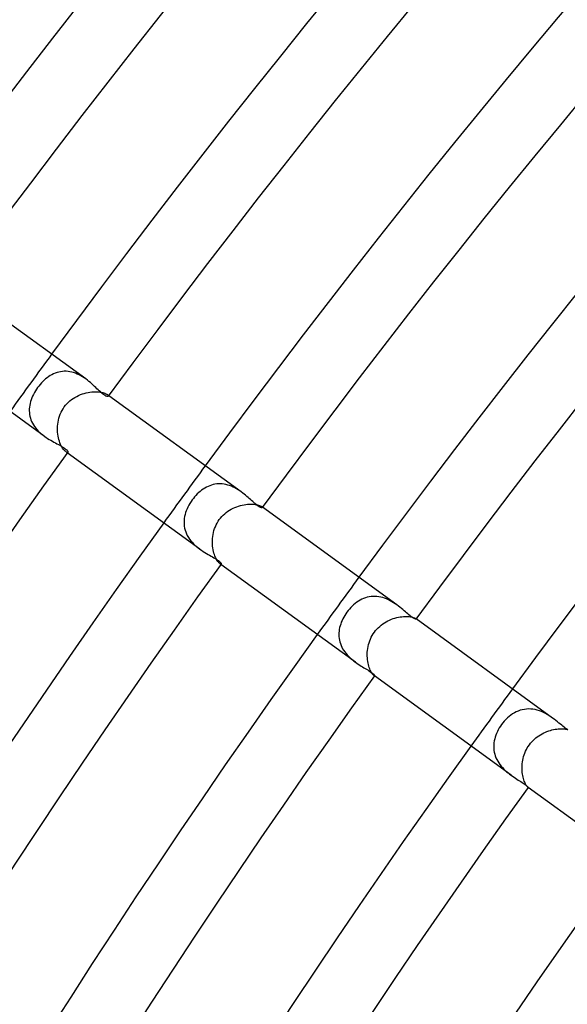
# Model space of a CAD drawing. Header units: millimetres. Extents: x -660 to 660, y -630 to 630.
# Tile 27 of 125: x -393 to -362, y 250 to 306. Entities that reach past the tile are written whole.
import ezdxf

# ---------------------------------------------------------------- set-up
doc = ezdxf.new("R2010")
doc.units = ezdxf.units.MM
doc.layers.add('HIDDEN', color=7, linetype='Continuous')
doc.layers.add('THICK', color=7, linetype='Continuous')

msp = doc.modelspace()

# ---------------------------------------------------------------- linework, layer by layer
at = {"layer": 'HIDDEN'}
for p, q in [((-391.178, 285.53), (-391.27, 285.477)), ((-391.083, 285.576), (-391.178, 285.53)), ((-390.987, 285.617), (-391.083, 285.576)), ((-390.888, 285.651), (-390.987, 285.617)), ((-390.787, 285.679), (-390.888, 285.651)), ((-390.685, 285.7), (-390.787, 285.679)), ((-390.582, 285.714), (-390.685, 285.7)), ((-390.478, 285.721), (-390.582, 285.714)), ((-390.373, 285.72), (-390.478, 285.721)), ((-390.266, 285.712), (-390.373, 285.72)), ((-390.159, 285.697), (-390.266, 285.712)), ((-390.053, 285.675), (-390.159, 285.697)), ((-389.948, 285.645), (-390.053, 285.675)), ((-389.844, 285.61), (-389.948, 285.645)), ((-389.741, 285.568), (-389.844, 285.61)), ((-389.639, 285.52), (-389.741, 285.568)), ((-389.54, 285.467), (-389.639, 285.52)), ((-391.85, 284.976), (-391.922, 284.888)), ((-391.775, 285.06), (-391.85, 284.976)), ((-391.697, 285.14), (-391.775, 285.06)), ((-391.617, 285.217), (-391.697, 285.14)), ((-391.534, 285.289), (-391.617, 285.217)), ((-391.448, 285.357), (-391.534, 285.289)), ((-391.36, 285.42), (-391.448, 285.357)), ((-391.27, 285.477), (-391.36, 285.42)), ((-389.444, 285.41), (-389.54, 285.467)), ((-389.351, 285.35), (-389.444, 285.41)), ((-389.26, 285.286), (-389.351, 285.35)), ((-392.226, 284.413), (-392.274, 284.313)), ((-392.173, 284.512), (-392.226, 284.413)), ((-392.116, 284.609), (-392.173, 284.512)), ((-392.055, 284.704), (-392.116, 284.609)), ((-391.99, 284.798), (-392.055, 284.704)), ((-391.922, 284.888), (-391.99, 284.798)), ((-389.669, 284.353), (-389.563, 284.398)), ((-389.563, 284.398), (-389.455, 284.438)), ((-389.455, 284.438), (-389.347, 284.472)), ((-389.347, 284.472), (-389.239, 284.5)), ((-389.239, 284.5), (-389.131, 284.523)), ((-389.131, 284.523), (-389.024, 284.541)), ((-389.024, 284.541), (-388.919, 284.554)), ((-388.919, 284.554), (-388.817, 284.561)), ((-388.817, 284.561), (-388.718, 284.564)), ((-388.718, 284.564), (-388.623, 284.561)), ((-388.623, 284.561), (-388.533, 284.555)), ((-388.533, 284.555), (-388.448, 284.544)), ((-388.448, 284.544), (-388.369, 284.531)), ((-388.369, 284.531), (-388.298, 284.514)), ((-388.298, 284.514), (-388.233, 284.495)), ((-388.233, 284.495), (-388.175, 284.474)), ((-388.175, 284.474), (-388.125, 284.451)), ((-388.125, 284.451), (-388.083, 284.429)), ((-388.083, 284.429), (-388.048, 284.406)), ((-387.958, 284.34), (-388.049, 284.406)), ((-388.048, 284.406), (-388.022, 284.385)), ((-388.022, 284.385), (-388.002, 284.364)), ((-392.414, 283.902), (-392.435, 283.798)), ((-392.387, 284.006), (-392.414, 283.902)), ((-392.355, 284.109), (-392.387, 284.006)), ((-392.317, 284.211), (-392.355, 284.109)), ((-392.274, 284.313), (-392.317, 284.211)), ((-390.409, 283.794), (-390.331, 283.882)), ((-390.331, 283.882), (-390.249, 283.965)), ((-390.249, 283.965), (-390.161, 284.044)), ((-390.161, 284.044), (-390.07, 284.117)), ((-390.07, 284.117), (-389.974, 284.184)), ((-389.974, 284.184), (-389.875, 284.246)), ((-389.875, 284.246), (-389.773, 284.302)), ((-389.773, 284.302), (-389.669, 284.353)), ((-388.002, 284.364), (-387.989, 284.346)), ((-387.989, 284.346), (-387.982, 284.329)), ((-387.981, 284.315), (-387.985, 284.304)), ((-387.982, 284.329), (-387.981, 284.315)), ((-392.459, 283.589), (-392.461, 283.485)), ((-392.461, 283.485), (-392.457, 283.381)), ((-392.45, 283.694), (-392.459, 283.589)), ((-392.457, 283.381), (-392.445, 283.277)), ((-392.435, 283.798), (-392.45, 283.694)), ((-392.445, 283.277), (-392.426, 283.174)), ((-390.749, 283.181), (-390.708, 283.291)), ((-390.708, 283.291), (-390.661, 283.398)), ((-390.661, 283.398), (-390.607, 283.503)), ((-390.607, 283.503), (-390.547, 283.604)), ((-390.547, 283.604), (-390.481, 283.701)), ((-390.481, 283.701), (-390.409, 283.794)), ((-392.426, 283.174), (-392.4, 283.073)), ((-392.4, 283.073), (-392.367, 282.973)), ((-392.367, 282.973), (-392.327, 282.875)), ((-392.327, 282.875), (-392.28, 282.778)), ((-392.28, 282.778), (-392.225, 282.684)), ((-390.86, 282.613), (-390.85, 282.728)), ((-390.85, 282.728), (-390.834, 282.842)), ((-390.834, 282.842), (-390.812, 282.957)), ((-390.812, 282.957), (-390.784, 283.07)), ((-390.784, 283.07), (-390.749, 283.181)), ((-392.225, 282.684), (-392.165, 282.592)), ((-392.165, 282.592), (-392.099, 282.504)), ((-392.099, 282.504), (-392.027, 282.42)), ((-392.027, 282.42), (-391.951, 282.338)), ((-391.951, 282.338), (-391.87, 282.26)), ((-391.87, 282.26), (-391.785, 282.186)), ((-391.785, 282.186), (-391.699, 282.116)), ((-390.865, 282.499), (-390.86, 282.613)), ((-390.864, 282.385), (-390.865, 282.499)), ((-390.857, 282.273), (-390.864, 282.385)), ((-390.846, 282.163), (-390.857, 282.273)), ((-390.83, 282.056), (-390.846, 282.163)), ((-391.699, 282.116), (-391.611, 282.05)), ((-390.809, 281.953), (-390.83, 282.056)), ((-390.785, 281.854), (-390.809, 281.953)), ((-390.757, 281.759), (-390.785, 281.854)), ((-390.725, 281.668), (-390.757, 281.759)), ((-390.691, 281.584), (-390.725, 281.668)), ((-390.655, 281.507), (-390.691, 281.584)), ((-390.618, 281.437), (-390.655, 281.507)), ((-390.579, 281.374), (-390.618, 281.437)), ((-390.541, 281.318), (-390.579, 281.374)), ((-390.503, 281.269), (-390.541, 281.318)), ((-390.467, 281.229), (-390.503, 281.269)), ((-390.432, 281.196), (-390.467, 281.229)), ((-390.4, 281.17), (-390.432, 281.196)), ((-390.371, 281.151), (-390.4, 281.17)), ((-390.309, 281.104), (-390.4, 281.17)), ((-390.346, 281.139), (-390.371, 281.151)), ((-390.324, 281.132), (-390.346, 281.139)), ((-390.306, 281.13), (-390.324, 281.132)), ((-390.292, 281.133), (-390.306, 281.13)), ((-390.283, 281.141), (-390.292, 281.133)), ((-382.869, 278.85), (-382.948, 278.774)), ((-382.787, 278.92), (-382.869, 278.85)), ((-382.702, 278.987), (-382.787, 278.92)), ((-382.615, 279.048), (-382.702, 278.987)), ((-382.526, 279.105), (-382.615, 279.048)), ((-382.435, 279.156), (-382.526, 279.105)), ((-382.341, 279.202), (-382.435, 279.156)), ((-382.246, 279.242), (-382.341, 279.202)), ((-382.148, 279.276), (-382.246, 279.242)), ((-382.05, 279.303), (-382.148, 279.276)), ((-381.949, 279.325), (-382.05, 279.303)), ((-381.847, 279.339), (-381.949, 279.325)), ((-381.744, 279.347), (-381.847, 279.339)), ((-381.639, 279.348), (-381.744, 279.347)), ((-381.535, 279.342), (-381.639, 279.348)), ((-381.43, 279.328), (-381.535, 279.342)), ((-381.326, 279.309), (-381.43, 279.328)), ((-381.222, 279.282), (-381.326, 279.309)), ((-381.119, 279.249), (-381.222, 279.282)), ((-381.017, 279.211), (-381.119, 279.249)), ((-380.918, 279.167), (-381.017, 279.211)), ((-380.82, 279.119), (-380.918, 279.167)), ((-380.726, 279.066), (-380.82, 279.119)), ((-380.633, 279.01), (-380.726, 279.066)), ((-380.543, 278.951), (-380.633, 279.01)), ((-380.456, 278.89), (-380.543, 278.951)), ((-383.367, 278.242), (-383.426, 278.14)), ((-383.304, 278.341), (-383.367, 278.242)), ((-383.237, 278.438), (-383.304, 278.341)), ((-383.169, 278.527), (-383.237, 278.438)), ((-383.099, 278.613), (-383.169, 278.527)), ((-383.025, 278.696), (-383.099, 278.613)), ((-382.948, 278.774), (-383.025, 278.696)), ((-383.608, 277.716), (-383.639, 277.608)), ((-383.57, 277.824), (-383.608, 277.716)), ((-383.528, 277.931), (-383.57, 277.824)), ((-383.479, 278.036), (-383.528, 277.931)), ((-383.426, 278.14), (-383.479, 278.036)), ((-381.394, 277.656), (-381.306, 277.728)), ((-381.306, 277.728), (-381.214, 277.795)), ((-381.214, 277.795), (-381.119, 277.857)), ((-381.119, 277.857), (-381.021, 277.914)), ((-381.021, 277.914), (-380.921, 277.966)), ((-380.921, 277.966), (-380.819, 278.012)), ((-380.819, 278.012), (-380.716, 278.053)), ((-380.716, 278.053), (-380.612, 278.089)), ((-380.612, 278.089), (-380.508, 278.12)), ((-380.508, 278.12), (-380.404, 278.146)), ((-380.404, 278.146), (-380.301, 278.166)), ((-380.301, 278.166), (-380.199, 278.182)), ((-380.199, 278.182), (-380.1, 278.192)), ((-380.1, 278.192), (-380.004, 278.198)), ((-380.004, 278.198), (-379.913, 278.2)), ((-379.913, 278.2), (-379.825, 278.197)), ((-379.825, 278.197), (-379.742, 278.191)), ((-379.742, 278.191), (-379.665, 278.181)), ((-379.665, 278.181), (-379.594, 278.169)), ((-379.594, 278.169), (-379.531, 278.154)), ((-379.531, 278.154), (-379.474, 278.137)), ((-379.474, 278.137), (-379.424, 278.119)), ((-379.424, 278.119), (-379.382, 278.1)), ((-379.382, 278.1), (-379.347, 278.082)), ((-379.347, 278.082), (-379.319, 278.063)), ((-379.261, 278.022), (-379.319, 278.064)), ((-379.319, 278.063), (-379.302, 278.05)), ((-379.302, 278.05), (-379.289, 278.037)), ((-379.289, 278.037), (-379.28, 278.026)), ((-379.28, 278.026), (-379.275, 278.016)), ((-379.274, 278.007), (-379.277, 278)), ((-379.275, 278.016), (-379.274, 278.007)), ((-383.693, 277.278), (-383.698, 277.167)), ((-383.698, 277.167), (-383.694, 277.057)), ((-383.682, 277.388), (-383.693, 277.278)), ((-383.664, 277.498), (-383.682, 277.388)), ((-383.639, 277.608), (-383.664, 277.498)), ((-381.879, 277.025), (-381.825, 277.127)), ((-381.825, 277.127), (-381.766, 277.226)), ((-381.766, 277.226), (-381.701, 277.322)), ((-381.701, 277.322), (-381.631, 277.412)), ((-381.631, 277.412), (-381.557, 277.498)), ((-381.557, 277.498), (-381.477, 277.579)), ((-381.477, 277.579), (-381.394, 277.656)), ((-383.694, 277.057), (-383.684, 276.948)), ((-383.684, 276.948), (-383.665, 276.839)), ((-383.665, 276.839), (-383.638, 276.73)), ((-383.638, 276.73), (-383.604, 276.624)), ((-383.604, 276.624), (-383.562, 276.52)), ((-382.056, 276.484), (-382.032, 276.595)), ((-382.032, 276.595), (-382.003, 276.705)), ((-382.003, 276.705), (-381.967, 276.814)), ((-381.967, 276.814), (-381.926, 276.921)), ((-381.926, 276.921), (-381.879, 277.025)), ((-383.562, 276.52), (-383.512, 276.418)), ((-383.512, 276.418), (-383.454, 276.318)), ((-383.454, 276.318), (-383.39, 276.221)), ((-383.39, 276.221), (-383.319, 276.128)), ((-383.319, 276.128), (-383.244, 276.039)), ((-383.244, 276.039), (-383.163, 275.954)), ((-382.094, 276.04), (-382.092, 276.15)), ((-382.091, 275.931), (-382.094, 276.04)), ((-382.092, 276.15), (-382.086, 276.261)), ((-382.086, 276.261), (-382.073, 276.373)), ((-382.073, 276.373), (-382.056, 276.484)), ((-383.163, 275.954), (-383.078, 275.873)), ((-383.078, 275.873), (-382.989, 275.796)), ((-382.989, 275.796), (-382.899, 275.723)), ((-382.899, 275.723), (-382.807, 275.654)), ((-382.083, 275.825), (-382.091, 275.931)), ((-382.07, 275.721), (-382.083, 275.825)), ((-382.053, 275.62), (-382.07, 275.721)), ((-382.032, 275.523), (-382.053, 275.62)), ((-382.008, 275.43), (-382.032, 275.523)), ((-381.981, 275.343), (-382.008, 275.43)), ((-381.951, 275.262), (-381.981, 275.343)), ((-381.92, 275.186), (-381.951, 275.262)), ((-381.887, 275.116), (-381.92, 275.186)), ((-381.853, 275.054), (-381.887, 275.116)), ((-381.82, 274.998), (-381.853, 275.054)), ((-381.786, 274.95), (-381.82, 274.998)), ((-381.754, 274.909), (-381.786, 274.95)), ((-381.724, 274.875), (-381.754, 274.909)), ((-381.696, 274.848), (-381.724, 274.875)), ((-381.67, 274.827), (-381.696, 274.848)), ((-381.652, 274.815), (-381.67, 274.827)), ((-381.612, 274.785), (-381.67, 274.827)), ((-381.636, 274.807), (-381.652, 274.815)), ((-381.622, 274.802), (-381.636, 274.807)), ((-381.611, 274.801), (-381.622, 274.802)), ((-381.603, 274.802), (-381.611, 274.801)), ((-381.597, 274.807), (-381.603, 274.802)), ((-373.825, 272.703), (-373.918, 272.641)), ((-373.73, 272.76), (-373.825, 272.703)), ((-373.632, 272.81), (-373.73, 272.76)), ((-373.532, 272.855), (-373.632, 272.81)), ((-373.43, 272.892), (-373.532, 272.855)), ((-373.326, 272.923), (-373.43, 272.892)), ((-373.219, 272.947), (-373.326, 272.923)), ((-373.111, 272.963), (-373.219, 272.947)), ((-373.001, 272.972), (-373.111, 272.963)), ((-372.892, 272.974), (-373.001, 272.972)), ((-372.781, 272.968), (-372.892, 272.974)), ((-372.67, 272.954), (-372.781, 272.968)), ((-372.559, 272.932), (-372.67, 272.954)), ((-372.448, 272.904), (-372.559, 272.932)), ((-372.34, 272.869), (-372.448, 272.904)), ((-372.233, 272.828), (-372.34, 272.869)), ((-372.129, 272.781), (-372.233, 272.828)), ((-372.027, 272.73), (-372.129, 272.781)), ((-371.926, 272.674), (-372.027, 272.73)), ((-371.83, 272.614), (-371.926, 272.674)), ((-374.411, 272.169), (-374.481, 272.077)), ((-374.337, 272.258), (-374.411, 272.169)), ((-374.26, 272.343), (-374.337, 272.258)), ((-374.179, 272.425), (-374.26, 272.343)), ((-374.095, 272.502), (-374.179, 272.425)), ((-374.008, 272.574), (-374.095, 272.502)), ((-373.918, 272.641), (-374.008, 272.574)), ((-371.737, 272.553), (-371.83, 272.614)), ((-371.647, 272.49), (-371.737, 272.553)), ((-374.753, 271.608), (-374.794, 271.51)), ((-374.707, 271.705), (-374.753, 271.608)), ((-374.657, 271.801), (-374.707, 271.705)), ((-374.602, 271.895), (-374.657, 271.801)), ((-374.544, 271.987), (-374.602, 271.895)), ((-374.481, 272.077), (-374.544, 271.987)), ((-372.257, 271.535), (-372.159, 271.587)), ((-372.159, 271.587), (-372.061, 271.634)), ((-372.061, 271.634), (-371.96, 271.676)), ((-371.96, 271.676), (-371.86, 271.713)), ((-371.86, 271.713), (-371.759, 271.745)), ((-371.759, 271.745), (-371.659, 271.772)), ((-371.659, 271.772), (-371.559, 271.794)), ((-371.559, 271.794), (-371.462, 271.812)), ((-371.462, 271.812), (-371.366, 271.825)), ((-371.366, 271.825), (-371.274, 271.833)), ((-371.274, 271.833), (-371.186, 271.838)), ((-371.186, 271.838), (-371.102, 271.838)), ((-371.102, 271.838), (-371.023, 271.835)), ((-371.023, 271.835), (-370.949, 271.829)), ((-370.949, 271.829), (-370.881, 271.82)), ((-370.881, 271.82), (-370.82, 271.808)), ((-370.82, 271.808), (-370.765, 271.796)), ((-370.765, 271.796), (-370.718, 271.782)), ((-370.718, 271.782), (-370.677, 271.767)), ((-370.677, 271.767), (-370.643, 271.752)), ((-370.643, 271.752), (-370.615, 271.738)), ((-370.615, 271.738), (-370.595, 271.725)), ((-370.595, 271.725), (-370.586, 271.718)), ((-370.564, 271.703), (-370.595, 271.725)), ((-370.586, 271.718), (-370.579, 271.711)), ((-370.579, 271.711), (-370.574, 271.705)), ((-370.574, 271.705), (-370.571, 271.7)), ((-370.571, 271.696), (-370.572, 271.693)), ((-370.571, 271.7), (-370.571, 271.696)), ((-374.921, 271.005), (-374.93, 270.903)), ((-374.907, 271.107), (-374.921, 271.005)), ((-374.887, 271.209), (-374.907, 271.107)), ((-374.861, 271.31), (-374.887, 271.209)), ((-374.83, 271.41), (-374.861, 271.31)), ((-374.794, 271.51), (-374.83, 271.41)), ((-372.923, 270.945), (-372.854, 271.034)), ((-372.854, 271.034), (-372.78, 271.119)), ((-372.78, 271.119), (-372.702, 271.201)), ((-372.702, 271.201), (-372.62, 271.277)), ((-372.62, 271.277), (-372.534, 271.349)), ((-372.534, 271.349), (-372.444, 271.416)), ((-372.444, 271.416), (-372.352, 271.478)), ((-372.352, 271.478), (-372.257, 271.535)), ((-374.93, 270.903), (-374.932, 270.801)), ((-374.932, 270.801), (-374.928, 270.698)), ((-374.928, 270.698), (-374.918, 270.597)), ((-374.918, 270.597), (-374.901, 270.496)), ((-374.901, 270.496), (-374.877, 270.397)), ((-373.222, 270.349), (-373.186, 270.454)), ((-373.186, 270.454), (-373.144, 270.557)), ((-373.144, 270.557), (-373.097, 270.658)), ((-373.097, 270.658), (-373.044, 270.757)), ((-373.044, 270.757), (-372.986, 270.852)), ((-372.986, 270.852), (-372.923, 270.945)), ((-374.877, 270.397), (-374.847, 270.298)), ((-374.847, 270.298), (-374.81, 270.201)), ((-374.81, 270.201), (-374.767, 270.106)), ((-374.767, 270.106), (-374.718, 270.013)), ((-374.718, 270.013), (-374.663, 269.923)), ((-374.663, 269.923), (-374.603, 269.836)), ((-373.321, 269.81), (-373.312, 269.918)), ((-373.312, 269.918), (-373.297, 270.026)), ((-373.297, 270.026), (-373.277, 270.134)), ((-373.277, 270.134), (-373.252, 270.242)), ((-373.252, 270.242), (-373.222, 270.349)), ((-374.603, 269.836), (-374.538, 269.751)), ((-374.538, 269.751), (-374.468, 269.669)), ((-374.468, 269.669), (-374.395, 269.591)), ((-374.395, 269.591), (-374.319, 269.517)), ((-374.319, 269.517), (-374.241, 269.446)), ((-374.241, 269.446), (-374.161, 269.379)), ((-374.161, 269.379), (-374.08, 269.314)), ((-374.08, 269.314), (-373.998, 269.253)), ((-373.325, 269.703), (-373.321, 269.81)), ((-373.325, 269.597), (-373.325, 269.703)), ((-373.32, 269.493), (-373.325, 269.597)), ((-373.311, 269.392), (-373.32, 269.493)), ((-373.298, 269.293), (-373.311, 269.392)), ((-373.281, 269.199), (-373.298, 269.293)), ((-373.26, 269.108), (-373.281, 269.199)), ((-373.237, 269.021), (-373.26, 269.108)), ((-373.212, 268.94), (-373.237, 269.021)), ((-373.184, 268.866), (-373.212, 268.94)), ((-373.156, 268.797), (-373.184, 268.866)), ((-373.126, 268.735), (-373.156, 268.797)), ((-373.096, 268.68), (-373.126, 268.735)), ((-373.067, 268.631), (-373.096, 268.68)), ((-373.039, 268.589), (-373.067, 268.631)), ((-373.012, 268.555), (-373.039, 268.589)), ((-372.987, 268.527), (-373.012, 268.555)), ((-372.965, 268.505), (-372.987, 268.527)), ((-372.946, 268.489), (-372.965, 268.505)), ((-372.936, 268.483), (-372.946, 268.489)), ((-372.915, 268.467), (-372.946, 268.489)), ((-372.928, 268.478), (-372.936, 268.483)), ((-372.921, 268.475), (-372.928, 268.478)), ((-372.915, 268.474), (-372.921, 268.475)), ((-372.911, 268.475), (-372.915, 268.474)), ((-372.908, 268.477), (-372.911, 268.475)), ((-364.545, 266.555), (-364.661, 266.523)), ((-364.427, 266.578), (-364.545, 266.555)), ((-364.308, 266.593), (-364.427, 266.578)), ((-364.187, 266.599), (-364.308, 266.593)), ((-364.065, 266.595), (-364.187, 266.599)), ((-363.942, 266.583), (-364.065, 266.595)), ((-363.82, 266.561), (-363.942, 266.583)), ((-363.7, 266.532), (-363.82, 266.561)), ((-363.581, 266.494), (-363.7, 266.532)), ((-365.48, 266.002), (-365.566, 265.91)), ((-365.39, 266.089), (-365.48, 266.002)), ((-365.296, 266.171), (-365.39, 266.089)), ((-365.198, 266.246), (-365.296, 266.171)), ((-365.097, 266.316), (-365.198, 266.246)), ((-364.993, 266.379), (-365.097, 266.316)), ((-364.885, 266.434), (-364.993, 266.379)), ((-364.775, 266.483), (-364.885, 266.434)), ((-364.661, 266.523), (-364.775, 266.483)), ((-363.464, 266.45), (-363.581, 266.494)), ((-363.349, 266.399), (-363.464, 266.45)), ((-363.238, 266.342), (-363.349, 266.399)), ((-363.13, 266.282), (-363.238, 266.342)), ((-363.027, 266.218), (-363.13, 266.282)), ((-362.927, 266.152), (-363.027, 266.218)), ((-362.831, 266.084), (-362.927, 266.152)), ((-365.907, 265.423), (-365.958, 265.322)), ((-365.85, 265.522), (-365.907, 265.423)), ((-365.789, 265.619), (-365.85, 265.522)), ((-365.724, 265.714), (-365.789, 265.619)), ((-365.647, 265.814), (-365.724, 265.714)), ((-365.566, 265.91), (-365.647, 265.814)), ((-362.958, 265.387), (-362.865, 265.413)), ((-362.865, 265.413), (-362.773, 265.434)), ((-362.773, 265.434), (-362.682, 265.45)), ((-362.682, 265.45), (-362.594, 265.463)), ((-362.594, 265.463), (-362.509, 265.472)), ((-362.509, 265.472), (-362.428, 265.477)), ((-362.428, 265.477), (-362.351, 265.479)), ((-362.351, 265.479), (-362.279, 265.478)), ((-362.279, 265.478), (-362.211, 265.474)), ((-362.211, 265.474), (-362.15, 265.468)), ((-362.15, 265.468), (-362.094, 265.46)), ((-362.094, 265.46), (-362.045, 265.451)), ((-362.045, 265.451), (-362.002, 265.44)), ((-362.002, 265.44), (-361.965, 265.43)), ((-366.11, 264.902), (-366.134, 264.795)), ((-366.081, 265.009), (-366.11, 264.902)), ((-366.045, 265.114), (-366.081, 265.009)), ((-366.004, 265.219), (-366.045, 265.114)), ((-365.958, 265.322), (-366.004, 265.219)), ((-363.938, 264.814), (-363.861, 264.888)), ((-363.861, 264.888), (-363.78, 264.958)), ((-363.78, 264.958), (-363.696, 265.023)), ((-363.696, 265.023), (-363.609, 265.085)), ((-363.609, 265.085), (-363.52, 265.141)), ((-363.52, 265.141), (-363.429, 265.194)), ((-363.429, 265.194), (-363.336, 265.241)), ((-363.336, 265.241), (-363.242, 265.285)), ((-363.242, 265.285), (-363.148, 265.323)), ((-363.148, 265.323), (-363.053, 265.358)), ((-363.053, 265.358), (-362.958, 265.387)), ((-366.161, 264.578), (-366.165, 264.47)), ((-366.165, 264.47), (-366.162, 264.362)), ((-366.162, 264.362), (-366.151, 264.254)), ((-366.151, 264.687), (-366.161, 264.578)), ((-366.134, 264.795), (-366.151, 264.687)), ((-364.361, 264.201), (-364.315, 264.297)), ((-364.315, 264.297), (-364.264, 264.39)), ((-364.264, 264.39), (-364.208, 264.481)), ((-364.208, 264.481), (-364.148, 264.569)), ((-364.148, 264.569), (-364.082, 264.654)), ((-364.082, 264.654), (-364.012, 264.736)), ((-364.012, 264.736), (-363.938, 264.814)), ((-366.151, 264.254), (-366.134, 264.147)), ((-366.134, 264.147), (-366.109, 264.041)), ((-366.109, 264.041), (-366.076, 263.936)), ((-366.076, 263.936), (-366.037, 263.833)), ((-366.037, 263.833), (-365.991, 263.733)), ((-364.519, 263.699), (-364.497, 263.801)), ((-364.497, 263.801), (-364.47, 263.903)), ((-364.47, 263.903), (-364.439, 264.004)), ((-364.439, 264.004), (-364.402, 264.103)), ((-364.402, 264.103), (-364.361, 264.201)), ((-365.991, 263.733), (-365.938, 263.636)), ((-365.938, 263.636), (-365.879, 263.541)), ((-365.879, 263.541), (-365.814, 263.449)), ((-365.814, 263.449), (-365.745, 263.36)), ((-365.745, 263.36), (-365.671, 263.276)), ((-365.671, 263.276), (-365.594, 263.195)), ((-365.594, 263.195), (-365.514, 263.118)), ((-364.56, 263.291), (-364.556, 263.392)), ((-364.559, 263.192), (-364.56, 263.291)), ((-364.554, 263.095), (-364.559, 263.192)), ((-364.556, 263.392), (-364.548, 263.494)), ((-364.548, 263.494), (-364.536, 263.596)), ((-364.536, 263.596), (-364.519, 263.699)), ((-365.514, 263.118), (-365.432, 263.045)), ((-365.432, 263.045), (-365.349, 262.975)), ((-365.349, 262.975), (-365.265, 262.91)), ((-365.265, 262.91), (-365.181, 262.847)), ((-364.546, 263.001), (-364.554, 263.095)), ((-364.534, 262.91), (-364.546, 263.001)), ((-364.52, 262.822), (-364.534, 262.91)), ((-364.502, 262.737), (-364.52, 262.822)), ((-364.482, 262.658), (-364.502, 262.737)), ((-364.46, 262.583), (-364.482, 262.658)), ((-364.436, 262.515), (-364.46, 262.583)), ((-364.412, 262.452), (-364.436, 262.515)), ((-364.387, 262.395), (-364.412, 262.452)), ((-364.362, 262.343), (-364.387, 262.395)), ((-364.338, 262.298), (-364.362, 262.343)), ((-364.315, 262.26), (-364.338, 262.298)), ((-364.293, 262.228), (-364.315, 262.26)), ((-364.273, 262.201), (-364.293, 262.228)), ((-364.256, 262.181), (-364.273, 262.201)), ((-364.241, 262.166), (-364.256, 262.181)), ((-364.229, 262.156), (-364.241, 262.166)), ((-364.226, 262.154), (-364.229, 262.156)), ((-364.218, 262.148), (-364.229, 262.156)), ((-364.223, 262.152), (-364.226, 262.154)), ((-364.22, 262.151), (-364.223, 262.152)), ((-364.219, 262.15), (-364.22, 262.151)), ((-364.217, 262.15), (-364.219, 262.15)), ((-364.216, 262.151), (-364.217, 262.15))]:
    msp.add_line(p, q, dxfattribs=at)
for radius, start, end in [(485, 143.76371, 144.23628), (474.25, 143.75838, 144.24161), (463.5, 143.75276, 144.24722), (452.75, 143.74692, 144.25313)]:
    msp.add_arc((0, 0), radius, start, end, dxfattribs=at)
at = {"layer": 'THICK'}
for p, q in [((-389.261, 285.287), (-396.655, 290.659)), ((-391.612, 282.05), (-399.006, 287.423)), ((-389.17, 285.218), (-389.26, 285.286)), ((-389.083, 285.149), (-389.17, 285.218)), ((-388.999, 285.078), (-389.083, 285.149)), ((-388.919, 285.008), (-388.999, 285.078)), ((-388.841, 284.938), (-388.919, 285.008)), ((-388.767, 284.869), (-388.841, 284.938)), ((-388.696, 284.801), (-388.767, 284.869)), ((-388.628, 284.736), (-388.696, 284.801)), ((-388.562, 284.673), (-388.628, 284.736)), ((-388.497, 284.613), (-388.562, 284.673)), ((-388.435, 284.556), (-388.497, 284.613)), ((-388.375, 284.502), (-388.435, 284.556)), ((-388.317, 284.454), (-388.375, 284.502)), ((-388.261, 284.41), (-388.317, 284.454)), ((-388.21, 284.373), (-388.261, 284.41)), ((-388.163, 284.344), (-388.21, 284.373)), ((-388.122, 284.322), (-388.163, 284.344)), ((-388.087, 284.306), (-388.122, 284.322)), ((-388.056, 284.296), (-388.087, 284.306)), ((-388.031, 284.291), (-388.056, 284.296)), ((-388.01, 284.291), (-388.031, 284.291)), ((-387.995, 284.296), (-388.01, 284.291)), ((-387.985, 284.304), (-387.995, 284.296)), ((-380.457, 278.89), (-387.958, 284.34)), ((-391.611, 282.05), (-391.519, 281.985)), ((-391.519, 281.985), (-391.426, 281.924)), ((-391.426, 281.924), (-391.334, 281.866)), ((-391.334, 281.866), (-391.242, 281.812)), ((-391.242, 281.812), (-391.152, 281.76)), ((-391.152, 281.76), (-391.063, 281.711)), ((-391.063, 281.711), (-390.978, 281.664)), ((-390.978, 281.664), (-390.895, 281.62)), ((-390.895, 281.62), (-390.815, 281.576)), ((-390.815, 281.576), (-390.737, 281.534)), ((-390.737, 281.534), (-390.664, 281.492)), ((-390.664, 281.492), (-390.594, 281.451)), ((-390.594, 281.451), (-390.53, 281.411)), ((-390.53, 281.411), (-390.471, 281.372)), ((-390.471, 281.372), (-390.42, 281.334)), ((-390.42, 281.334), (-390.378, 281.299)), ((-390.378, 281.299), (-390.343, 281.267)), ((-390.343, 281.267), (-390.317, 281.238)), ((-390.317, 281.238), (-390.298, 281.211)), ((-382.808, 275.654), (-390.309, 281.104)), ((-390.298, 281.211), (-390.285, 281.189)), ((-390.285, 281.189), (-390.279, 281.169)), ((-390.278, 281.153), (-390.283, 281.141)), ((-390.279, 281.169), (-390.278, 281.153)), ((-380.373, 278.828), (-380.456, 278.89)), ((-380.294, 278.765), (-380.373, 278.828)), ((-380.217, 278.702), (-380.294, 278.765)), ((-380.143, 278.639), (-380.217, 278.702)), ((-380.071, 278.577), (-380.143, 278.639)), ((-380.003, 278.516), (-380.071, 278.577)), ((-379.936, 278.456), (-380.003, 278.516)), ((-379.871, 278.397), (-379.936, 278.456)), ((-379.808, 278.341), (-379.871, 278.397)), ((-379.748, 278.287), (-379.808, 278.341)), ((-379.69, 278.236), (-379.748, 278.287)), ((-379.634, 278.189), (-379.69, 278.236)), ((-379.581, 278.146), (-379.634, 278.189)), ((-379.531, 278.109), (-379.581, 278.146)), ((-379.485, 278.076), (-379.531, 278.109)), ((-379.443, 278.05), (-379.485, 278.076)), ((-379.405, 278.028), (-379.443, 278.05)), ((-379.372, 278.012), (-379.405, 278.028)), ((-379.343, 278), (-379.372, 278.012)), ((-379.318, 277.994), (-379.343, 278)), ((-379.299, 277.992), (-379.318, 277.994)), ((-379.285, 277.994), (-379.299, 277.992)), ((-379.277, 278), (-379.285, 277.994)), ((-371.647, 272.49), (-379.261, 278.022)), ((-382.807, 275.654), (-382.713, 275.587)), ((-382.713, 275.587), (-382.618, 275.524)), ((-382.618, 275.524), (-382.524, 275.465)), ((-382.524, 275.465), (-382.431, 275.408)), ((-382.431, 275.408), (-382.339, 275.354)), ((-382.339, 275.354), (-382.25, 275.303)), ((-382.25, 275.303), (-382.164, 275.253)), ((-382.164, 275.253), (-382.082, 275.206)), ((-382.082, 275.206), (-382.004, 275.16)), ((-382.004, 275.16), (-381.932, 275.116)), ((-381.932, 275.116), (-381.866, 275.075)), ((-381.866, 275.075), (-381.807, 275.035)), ((-381.807, 275.035), (-381.755, 274.998)), ((-381.755, 274.998), (-381.71, 274.963)), ((-381.71, 274.963), (-381.672, 274.93)), ((-381.672, 274.93), (-381.642, 274.9)), ((-381.642, 274.9), (-381.62, 274.873)), ((-381.62, 274.873), (-381.605, 274.85)), ((-373.998, 269.254), (-381.612, 274.785)), ((-381.605, 274.85), (-381.596, 274.832)), ((-381.594, 274.817), (-381.597, 274.807)), ((-381.596, 274.832), (-381.594, 274.817)), ((-371.559, 272.424), (-371.647, 272.49)), ((-371.474, 272.358), (-371.559, 272.424)), ((-371.393, 272.291), (-371.474, 272.358)), ((-371.314, 272.226), (-371.393, 272.291)), ((-371.238, 272.161), (-371.314, 272.226)), ((-371.165, 272.098), (-371.238, 272.161)), ((-371.095, 272.038), (-371.165, 272.098)), ((-371.028, 271.98), (-371.095, 272.038)), ((-370.964, 271.926), (-371.028, 271.98)), ((-370.903, 271.878), (-370.964, 271.926)), ((-370.848, 271.835), (-370.903, 271.878)), ((-370.796, 271.797), (-370.848, 271.835)), ((-370.749, 271.765), (-370.796, 271.797)), ((-370.707, 271.738), (-370.749, 271.765)), ((-370.67, 271.718), (-370.707, 271.738)), ((-370.638, 271.703), (-370.67, 271.718)), ((-370.612, 271.694), (-370.638, 271.703)), ((-370.592, 271.689), (-370.612, 271.694)), ((-370.579, 271.689), (-370.592, 271.689)), ((-370.572, 271.693), (-370.579, 271.689)), ((-362.831, 266.084), (-370.564, 271.703)), ((-373.998, 269.253), (-373.913, 269.193)), ((-373.913, 269.193), (-373.83, 269.137)), ((-373.83, 269.137), (-373.748, 269.083)), ((-373.748, 269.083), (-373.667, 269.032)), ((-373.667, 269.032), (-373.588, 268.984)), ((-373.588, 268.984), (-373.512, 268.937)), ((-373.512, 268.937), (-373.438, 268.892)), ((-373.438, 268.892), (-373.366, 268.849)), ((-373.366, 268.849), (-373.298, 268.807)), ((-373.298, 268.807), (-373.234, 268.766)), ((-373.234, 268.766), (-373.173, 268.727)), ((-373.173, 268.727), (-373.118, 268.689)), ((-373.118, 268.689), (-373.069, 268.653)), ((-373.069, 268.653), (-373.026, 268.619)), ((-373.026, 268.619), (-372.99, 268.588)), ((-372.99, 268.588), (-372.961, 268.561)), ((-372.961, 268.561), (-372.938, 268.536)), ((-372.938, 268.536), (-372.921, 268.515)), ((-372.921, 268.515), (-372.911, 268.498)), ((-365.182, 262.848), (-372.915, 268.467)), ((-372.911, 268.498), (-372.907, 268.485)), ((-372.907, 268.485), (-372.908, 268.477)), ((-362.735, 266.013), (-362.831, 266.084)), ((-362.644, 265.942), (-362.735, 266.013)), ((-362.556, 265.871), (-362.644, 265.942)), ((-362.472, 265.803), (-362.556, 265.871)), ((-362.392, 265.737), (-362.472, 265.803)), ((-362.316, 265.674), (-362.392, 265.737)), ((-362.245, 265.617), (-362.316, 265.674)), ((-362.179, 265.566), (-362.245, 265.617)), ((-362.119, 265.52), (-362.179, 265.566)), ((-362.065, 265.481), (-362.119, 265.52)), ((-362.016, 265.448), (-362.065, 265.481)), ((-361.974, 265.422), (-362.016, 265.448)), ((-365.181, 262.847), (-365.097, 262.787)), ((-365.097, 262.787), (-365.014, 262.731)), ((-365.014, 262.731), (-364.932, 262.677)), ((-364.932, 262.677), (-364.853, 262.625)), ((-364.853, 262.625), (-364.776, 262.576)), ((-364.776, 262.576), (-364.701, 262.528)), ((-364.701, 262.528), (-364.63, 262.483)), ((-364.63, 262.483), (-364.562, 262.439)), ((-364.562, 262.439), (-364.499, 262.397)), ((-364.499, 262.397), (-364.442, 262.357)), ((-364.442, 262.357), (-364.391, 262.32)), ((-364.391, 262.32), (-364.346, 262.286)), ((-364.346, 262.286), (-364.309, 262.255)), ((-364.309, 262.255), (-364.277, 262.228)), ((-364.277, 262.228), (-364.252, 262.204)), ((-364.252, 262.204), (-364.234, 262.184)), ((-364.234, 262.184), (-364.222, 262.168)), ((-364.222, 262.168), (-364.216, 262.157)), ((-356.356, 256.436), (-364.218, 262.148)), ((-364.216, 262.157), (-364.216, 262.151))]:
    msp.add_line(p, q, dxfattribs=at)
for radius, start, end in [(513.25, 108.20824, 143.79172), (506.5, 108.22623, 143.77373), (502.5, 108.21672, 143.78324), (495.75, 108.23115, 143.76886), (491.75, 108.22491, 143.77505), (485, 108.23625, 143.76371), (481, 108.23282, 143.76714), (474.25, 108.24164, 143.75838), (470.25, 108.24044, 143.75952), (463.5, 108.24725, 143.75276), (459.5, 108.24777, 143.75219), (452.75, 108.2531, 143.74692), (481, 144.23284, 179.76717), (474.25, 144.24161, 179.75835), (470.25, 144.24046, 179.75955), (463.5, 144.24722, 179.75279), (459.5, 144.2478, 179.75222), (452.75, 144.25313, 179.74689), (448.75, 144.25484, 179.74517), (442, 144.25926, 179.74076), (438, 144.26161, 179.73841), (431.25, 144.26573, 179.73428)]:
    msp.add_arc((0, 0), radius, start, end, dxfattribs=at)

doc.saveas('drawing.dxf')
